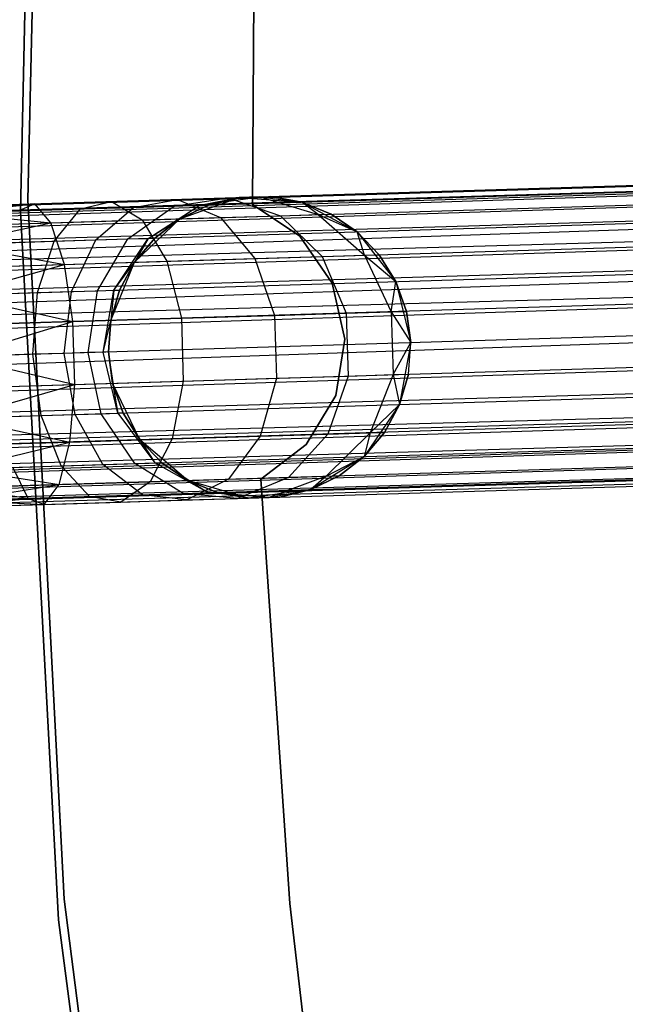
# Model space of a CAD drawing. Extents: x -189 to 189, y -189 to 189.
# Tile 118 of 256: x -62 to -58, y -6 to 0. Entities that reach past the tile are written whole.
import ezdxf

# ---------------------------------------------------------------- set-up
doc = ezdxf.new("R2010")
doc.units = 0
doc.header["$LTSCALE"] = 25.4
doc.layers.get('0').update_dxf_attribs({"linetype": 'CONTINUOUS'})

# ---------------------------------------------------------------- blocks, each defined once
blk = doc.blocks.new('CAMELEON-KENAI-C-12244_STL')
at = {"color": 0}
for p, q in [((-61.928, -0.9066, -167), (-61.8221, 3.7249, -167)), ((-61.8221, 3.7249, -168), (-61.928, -0.9066, -168)), ((-61.928, -0.9066, -167), (-61.8221, 3.7249, -167)), ((-61.8221, 3.7249, -168), (-61.928, -0.9066, -168)), ((-61.9768, -0.9849, -160.5), (-61.8733, 3.7063, -160.5)), ((-61.8733, 3.7063, -170), (-61.9768, -0.9849, -170)), ((-61.8733, 3.7063, -170), (-61.9768, -0.9849, -170)), ((-61.9768, -0.9849, -160.5), (-61.8733, 3.7063, -160.5)), ((-60.4437, -0.9371, -165), (-60.4215, 1.877, -165)), ((-60.4215, 1.877, -167), (-60.4437, -0.9371, -167)), ((-60.4215, 1.877, -167), (-60.4437, -0.9371, -167)), ((-60.4437, -0.9371, -165), (-60.4215, 1.877, -165)), ((-168.4172, -4.2159, -9.3955), (-43.235, -0.3591, -9.3955)), ((-168.4172, -4.2159, -9.3955), (-43.235, -0.3591, -9.3955)), ((-168.4159, -4.2594, -9.809), (-43.235, -0.3591, -9.6045)), ((-168.4159, -4.2594, -9.809), (-43.235, -0.3591, -9.3955)), ((-168.4159, -4.2594, -9.809), (-43.235, -0.3591, -9.6045)), ((-168.4159, -4.2594, -9.809), (-43.235, -0.3591, -9.3955)), ((-168.4172, -4.2159, -9.3955), (-43.2337, -0.4025, -9.191)), ((-168.4172, -4.2159, -9.3955), (-43.2337, -0.4025, -9.191)), ((-168.4159, -4.2594, -9.809), (-43.2337, -0.4025, -9.809)), ((-168.4159, -4.2594, -9.809), (-43.2337, -0.4025, -9.809)), ((-168.4133, -4.3444, -9), (-43.2337, -0.4025, -9.191)), ((-168.4133, -4.3444, -9), (-43.2337, -0.4025, -9.191)), ((-168.4095, -4.4672, -10.1691), (-43.2337, -0.4025, -9.809)), ((-168.4095, -4.4672, -10.1691), (-43.2337, -0.4025, -9.809)), ((-168.4133, -4.3444, -9), (-43.231, -0.4875, -9)), ((-168.4133, -4.3444, -9), (-43.231, -0.4875, -9)), ((-168.4095, -4.4672, -10.1691), (-43.231, -0.4875, -10)), ((-168.4095, -4.4672, -10.1691), (-43.231, -0.4875, -10)), ((-43.2272, -0.6104, -8.8309), (-168.4133, -4.3444, -9)), ((-43.2272, -0.6104, -8.8309), (-168.4133, -4.3444, -9)), ((-168.4095, -4.4672, -10.1691), (-43.2272, -0.6104, -10.1691)), ((-168.4095, -4.4672, -10.1691), (-43.2272, -0.6104, -10.1691)), ((-168.3991, -4.8034, -10.4135), (-43.2272, -0.6104, -10.1691)), ((-168.3991, -4.8034, -10.4135), (-43.2272, -0.6104, -10.1691)), ((-43.2225, -0.7656, -8.691), (-168.4133, -4.3444, -9)), ((-43.2225, -0.7656, -8.691), (-168.4133, -4.3444, -9)), ((-168.4047, -4.6225, -8.691), (-43.2225, -0.7656, -8.691)), ((-168.4047, -4.6225, -8.691), (-43.2225, -0.7656, -8.691)), ((-168.3991, -4.8034, -10.4135), (-43.2225, -0.7656, -10.309)), ((-168.3991, -4.8034, -10.4135), (-43.2225, -0.7656, -10.309)), ((-61.6875, -5.5331, -167), (-61.928, -0.9066, -167)), ((-61.928, -0.9066, -167), (-61.928, -0.9066, -168)), ((-61.928, -0.9066, -168), (-61.6875, -5.5331, -168)), ((-61.928, -0.9066, -167), (-61.928, -0.9066, -168)), ((-61.6875, -5.5331, -167), (-61.928, -0.9066, -167)), ((-61.928, -0.9066, -168), (-61.6875, -5.5331, -168)), ((-61.3741, -0.918, -159.6774), (-60.9385, -0.9045, -160.0119)), ((-61.3741, -0.918, -159.6774), (-60.9385, -0.9045, -160.0119)), ((-61.2294, -0.957, -160.3043), (-60.9385, -0.9045, -160.0119)), ((-61.2294, -0.957, -160.3043), (-60.9385, -0.9045, -160.0119)), ((-60.9608, -0.9487, -160.6545), (-60.6042, -0.8942, -160.4477)), ((-60.9608, -0.9487, -160.6545), (-60.6042, -0.8942, -160.4477)), ((-60.9385, -0.9045, -160.0119), (-60.6042, -0.8942, -160.4477)), ((-60.9385, -0.9045, -160.0119), (-60.6042, -0.8942, -160.4477)), ((-60.9385, -0.9045, -160.0119), (-60.655, -1.0244, -159.7322)), ((-60.9385, -0.9045, -160.0119), (-60.655, -1.0244, -159.7322)), ((-60.9226, -1.0326, -167), (-60.5313, -0.892, -167)), ((-60.9226, -1.0326, -167), (-60.5313, -0.892, -167)), ((-60.792, -0.9435, -161.0623), (-60.394, -0.8878, -160.9553)), ((-60.792, -0.9435, -161.0623), (-60.394, -0.8878, -160.9553)), ((-60.792, -0.9435, -161.0623), (-60.5313, -0.892, -161.5)), ((-60.792, -0.9435, -161.0623), (-60.5313, -0.892, -161.5)), ((-60.5313, -0.892, -161.5), (-60.7344, -0.9417, -161.5)), ((-60.7344, -0.9417, -161.5), (-60.5313, -0.892, -167)), ((-60.7344, -0.9417, -161.5), (-60.5313, -0.892, -167)), ((-60.5313, -0.892, -161.5), (-60.7344, -0.9417, -161.5)), ((-60.6042, -0.8942, -160.4477), (-60.394, -0.8878, -160.9553)), ((-60.6042, -0.8942, -160.4477), (-60.394, -0.8878, -160.9553)), ((-60.6042, -0.8942, -160.4477), (-60.2579, -1.0121, -160.25)), ((-60.6042, -0.8942, -160.4477), (-60.2579, -1.0121, -160.25)), ((-60.5313, -0.892, -167), (-60.3224, -0.8856, -161.5)), ((-60.5313, -0.892, -167), (-60.3224, -0.8856, -161.5)), ((-60.394, -0.8878, -160.9553), (-60.5313, -0.892, -161.5)), ((-60.394, -0.8878, -160.9553), (-60.5313, -0.892, -161.5)), ((-60.5313, -0.892, -167), (-60.1166, -0.9227, -167)), ((-60.5313, -0.892, -161.5), (-60.5313, -0.892, -167)), ((-60.5313, -0.892, -167), (-60.1166, -0.9227, -167)), ((-60.5313, -0.892, -161.5), (-60.5313, -0.892, -167)), ((-60.394, -0.8878, -160.9553), (-60.3224, -0.8856, -161.5)), ((-60.394, -0.8878, -160.9553), (-60.3224, -0.8856, -161.5)), ((-60.394, -0.8878, -160.9553), (-60.1166, -0.9227, -161.5)), ((-60.394, -0.8878, -160.9553), (-60.1166, -0.9227, -161.5)), ((-60.394, -0.8878, -160.9553), (-60.0083, -1.0044, -160.853)), ((-60.394, -0.8878, -160.9553), (-60.0083, -1.0044, -160.853)), ((-60.1166, -0.9227, -161.5), (-60.3224, -0.8856, -161.5)), ((-60.3224, -0.8856, -161.5), (-60.1166, -0.9227, -167)), ((-60.3224, -0.8856, -161.5), (-60.1166, -0.9227, -167)), ((-60.1166, -0.9227, -161.5), (-60.3224, -0.8856, -161.5)), ((-43.2169, -0.9466, -8.5864), (-168.4047, -4.6225, -8.691)), ((-43.2169, -0.9466, -8.5864), (-168.4047, -4.6225, -8.691)), ((-168.3991, -4.8034, -10.4135), (-43.2169, -0.9466, -10.4135)), ((-168.3991, -4.8034, -10.4135), (-43.2169, -0.9466, -10.4135)), ((-43.2169, -0.9466, -10.4135), (-168.3866, -5.21, -10.5)), ((-43.2169, -0.9466, -10.4135), (-168.3866, -5.21, -10.5)), ((-62.4259, -0.9504, -159.3955), (-61.8815, -0.9336, -159.4672)), ((-62.4259, -0.9504, -159.6045), (-61.8815, -0.9336, -159.4672)), ((-62.4259, -0.9504, -159.6045), (-61.8815, -0.9336, -159.4672)), ((-62.4259, -0.9504, -159.3955), (-61.8815, -0.9336, -159.4672)), ((-62.4245, -0.9938, -159.809), (-61.8815, -0.9336, -159.4672)), ((-62.4245, -0.9938, -159.809), (-61.8815, -0.9336, -159.4672)), ((-62.4245, -0.9938, -159.191), (-61.8815, -0.9336, -159.4672)), ((-62.4245, -0.9938, -159.191), (-61.8815, -0.9336, -159.4672)), ((-61.8815, -0.9336, -159.4672), (-61.9871, -0.9803, -159.8666)), ((-61.8815, -0.9336, -159.4672), (-61.9871, -0.9803, -159.8666)), ((-61.9871, -0.9803, -159.8666), (-61.5795, -0.9678, -160.0356)), ((-61.9871, -0.9803, -159.8666), (-61.5795, -0.9678, -160.0356)), ((-61.8815, -0.9336, -159.4672), (-61.3741, -0.918, -159.6774)), ((-61.8815, -0.9336, -159.4672), (-61.3741, -0.918, -159.6774)), ((-61.7752, -1.0589, -159.0852), (-61.8815, -0.9336, -159.4672)), ((-61.7752, -1.0589, -159.0852), (-61.8815, -0.9336, -159.4672)), ((-61.753, -1.1811, -160.3474), (-61.5795, -0.9678, -160.0356)), ((-61.753, -1.1811, -160.3474), (-61.5795, -0.9678, -160.0356)), ((-61.5795, -0.9678, -160.0356), (-61.3741, -0.918, -159.6774)), ((-61.5795, -0.9678, -160.0356), (-61.3741, -0.918, -159.6774)), ((-61.5795, -0.9678, -160.0356), (-61.2294, -0.957, -160.3043)), ((-61.5795, -0.9678, -160.0356), (-61.2294, -0.957, -160.3043)), ((-61.4775, -1.1726, -160.5589), (-61.2294, -0.957, -160.3043)), ((-61.4775, -1.1726, -160.5589), (-61.2294, -0.957, -160.3043)), ((-61.3741, -0.918, -159.6774), (-61.1725, -1.0403, -159.3349)), ((-61.3741, -0.918, -159.6774), (-61.1725, -1.0403, -159.3349)), ((-61.2661, -1.1661, -160.8346), (-60.9608, -0.9487, -160.6545)), ((-61.2661, -1.1661, -160.8346), (-60.9608, -0.9487, -160.6545)), ((-61.2294, -0.957, -160.3043), (-60.9608, -0.9487, -160.6545)), ((-61.2294, -0.957, -160.3043), (-60.9608, -0.9487, -160.6545)), ((-61.1332, -1.162, -161.1555), (-60.792, -0.9435, -161.0623)), ((-61.1332, -1.162, -161.1555), (-60.792, -0.9435, -161.0623)), ((-60.9608, -0.9487, -160.6545), (-60.792, -0.9435, -161.0623)), ((-60.9608, -0.9487, -160.6545), (-60.792, -0.9435, -161.0623)), ((-60.7344, -0.9417, -161.5), (-60.9226, -1.0326, -161.5)), ((-60.9226, -1.0326, -167), (-60.7344, -0.9417, -161.5)), ((-60.7344, -0.9417, -161.5), (-60.9226, -1.0326, -161.5)), ((-60.9226, -1.0326, -167), (-60.7344, -0.9417, -161.5)), ((-60.792, -0.9435, -161.0623), (-60.9226, -1.0326, -161.5)), ((-60.792, -0.9435, -161.0623), (-60.9226, -1.0326, -161.5)), ((-60.792, -0.9435, -161.0623), (-60.7344, -0.9417, -161.5)), ((-60.792, -0.9435, -161.0623), (-60.7344, -0.9417, -161.5)), ((-60.1291, -1.1473, -165), (-60.4437, -0.9371, -165)), ((-60.4437, -0.9371, -165), (-60.4437, -0.9371, -167)), ((-60.4437, -0.9371, -167), (-60.1291, -1.1473, -167)), ((-60.4437, -0.9371, -165), (-60.4437, -0.9371, -167)), ((-60.4437, -0.9371, -167), (-60.1291, -1.1473, -167)), ((-60.1291, -1.1473, -165), (-60.4437, -0.9371, -165)), ((-60.1166, -0.9227, -167), (-59.7503, -1.1194, -167)), ((-60.0083, -1.0044, -160.853), (-60.1166, -0.9227, -161.5)), ((-60.0083, -1.0044, -160.853), (-60.1166, -0.9227, -161.5)), ((-59.9231, -1.0018, -161.5), (-60.1166, -0.9227, -161.5)), ((-60.1166, -0.9227, -167), (-59.9231, -1.0018, -161.5)), ((-60.1166, -0.9227, -167), (-59.7503, -1.1194, -167)), ((-60.1166, -0.9227, -161.5), (-60.1166, -0.9227, -167)), ((-60.1166, -0.9227, -161.5), (-60.1166, -0.9227, -167)), ((-59.9231, -1.0018, -161.5), (-60.1166, -0.9227, -161.5)), ((-60.1166, -0.9227, -167), (-59.9231, -1.0018, -161.5)), ((-62.4245, -0.9938, -159.191), (-61.7752, -1.0589, -159.0852)), ((-62.4245, -0.9938, -159.191), (-61.7752, -1.0589, -159.0852)), ((-61.7253, -5.6705, -160.5), (-61.9768, -0.9849, -160.5)), ((-61.9768, -0.9849, -170), (-61.7253, -5.6705, -170)), ((-61.9768, -0.9849, -160.5), (-61.9768, -0.9849, -170)), ((-61.9768, -0.9849, -170), (-61.7253, -5.6705, -170)), ((-61.9768, -0.9849, -160.5), (-61.9768, -0.9849, -170)), ((-61.7253, -5.6705, -160.5), (-61.9768, -0.9849, -160.5)), ((-61.7752, -1.0589, -159.0852), (-61.1725, -1.0403, -159.3349)), ((-61.7752, -1.0589, -159.0852), (-61.1725, -1.0403, -159.3349)), ((-61.2229, -1.3202, -167), (-60.9226, -1.0326, -167)), ((-61.2229, -1.3202, -167), (-60.9226, -1.0326, -167)), ((-61.1725, -1.0403, -159.3349), (-60.655, -1.0244, -159.7322)), ((-61.1725, -1.0403, -159.3349), (-60.655, -1.0244, -159.7322)), ((-61.1725, -1.0403, -159.3349), (-61.0095, -1.3137, -159.0673)), ((-61.1725, -1.0403, -159.3349), (-61.0095, -1.3137, -159.0673)), ((-61.1332, -1.162, -161.1555), (-60.9226, -1.0326, -161.5)), ((-61.1332, -1.162, -161.1555), (-60.9226, -1.0326, -161.5)), ((-60.9226, -1.0326, -161.5), (-61.0879, -1.1606, -161.5)), ((-61.0879, -1.1606, -161.5), (-60.9226, -1.0326, -167)), ((-61.0879, -1.1606, -161.5), (-60.9226, -1.0326, -167)), ((-60.9226, -1.0326, -161.5), (-61.0879, -1.1606, -161.5)), ((-60.9226, -1.0326, -161.5), (-60.9226, -1.0326, -167)), ((-60.9226, -1.0326, -161.5), (-60.9226, -1.0326, -167)), ((-60.655, -1.0244, -159.7322), (-60.2579, -1.0121, -160.25)), ((-60.655, -1.0244, -159.7322), (-60.2579, -1.0121, -160.25)), ((-60.655, -1.0244, -159.7322), (-60.428, -1.2957, -159.5137)), ((-60.655, -1.0244, -159.7322), (-60.428, -1.2957, -159.5137)), ((-60.2579, -1.0121, -160.25), (-60.0083, -1.0044, -160.853)), ((-60.2579, -1.0121, -160.25), (-60.0083, -1.0044, -160.853)), ((-60.2579, -1.0121, -160.25), (-59.9818, -1.282, -160.0955)), ((-60.2579, -1.0121, -160.25), (-59.9818, -1.282, -160.0955)), ((-60.0083, -1.0044, -160.853), (-59.9231, -1.0018, -161.5)), ((-60.0083, -1.0044, -160.853), (-59.9231, -1.0018, -161.5)), ((-60.0083, -1.0044, -160.853), (-59.7503, -1.1194, -161.5)), ((-60.0083, -1.0044, -160.853), (-59.7503, -1.1194, -161.5)), ((-60.0083, -1.0044, -160.853), (-59.7013, -1.2734, -160.773)), ((-60.0083, -1.0044, -160.853), (-59.7013, -1.2734, -160.773)), ((-59.7503, -1.1194, -161.5), (-59.9231, -1.0018, -161.5)), ((-59.9231, -1.0018, -161.5), (-59.7503, -1.1194, -167)), ((-59.9231, -1.0018, -161.5), (-59.7503, -1.1194, -167)), ((-59.7503, -1.1194, -161.5), (-59.9231, -1.0018, -161.5)), ((-62.4219, -1.0788, -159), (-61.7752, -1.0589, -159.0852)), ((-62.4219, -1.0788, -159), (-61.7752, -1.0589, -159.0852)), ((-62.4181, -1.2016, -158.8309), (-61.7752, -1.0589, -159.0852)), ((-62.4181, -1.2016, -158.8309), (-61.7752, -1.0589, -159.0852)), ((-61.6867, -1.3345, -158.7867), (-61.7752, -1.0589, -159.0852)), ((-61.6867, -1.3345, -158.7867), (-61.7752, -1.0589, -159.0852)), ((-43.2108, -1.1453, -8.5219), (-168.4047, -4.6225, -8.691)), ((-43.2108, -1.1453, -8.5219), (-168.4047, -4.6225, -8.691)), ((-43.2108, -1.1453, -8.5219), (-168.393, -5.0022, -8.5219)), ((-43.2108, -1.1453, -8.5219), (-168.393, -5.0022, -8.5219)), ((-43.2108, -1.1453, -10.4781), (-168.3866, -5.21, -10.5)), ((-43.2108, -1.1453, -10.4781), (-168.3866, -5.21, -10.5)), ((-61.4775, -1.1726, -160.5589), (-61.2661, -1.1661, -160.8346)), ((-61.4775, -1.1726, -160.5589), (-61.2661, -1.1661, -160.8346)), ((-61.4673, -1.5089, -160.9568), (-61.2661, -1.1661, -160.8346)), ((-61.4673, -1.5089, -160.9568), (-61.2661, -1.1661, -160.8346)), ((-61.3588, -1.5056, -161.2188), (-61.1332, -1.162, -161.1555)), ((-61.3588, -1.5056, -161.2188), (-61.1332, -1.162, -161.1555)), ((-61.2661, -1.1661, -160.8346), (-61.1332, -1.162, -161.1555)), ((-61.2661, -1.1661, -160.8346), (-61.1332, -1.162, -161.1555)), ((-61.0879, -1.1606, -161.5), (-61.2229, -1.3202, -161.5)), ((-61.2229, -1.3202, -167), (-61.0879, -1.1606, -161.5)), ((-61.0879, -1.1606, -161.5), (-61.2229, -1.3202, -161.5)), ((-61.2229, -1.3202, -167), (-61.0879, -1.1606, -161.5)), ((-61.1332, -1.162, -161.1555), (-61.2229, -1.3202, -161.5)), ((-61.1332, -1.162, -161.1555), (-61.2229, -1.3202, -161.5)), ((-61.1332, -1.162, -161.1555), (-61.0879, -1.1606, -161.5)), ((-61.1332, -1.162, -161.1555), (-61.0879, -1.1606, -161.5)), ((-59.9151, -1.4592, -165), (-60.1291, -1.1473, -165)), ((-60.1291, -1.1473, -165), (-60.1291, -1.1473, -167)), ((-60.1291, -1.1473, -167), (-59.9151, -1.4592, -167)), ((-60.1291, -1.1473, -165), (-60.1291, -1.1473, -167)), ((-60.1291, -1.1473, -167), (-59.9151, -1.4592, -167)), ((-59.9151, -1.4592, -165), (-60.1291, -1.1473, -165)), ((-59.7503, -1.1194, -167), (-59.4956, -1.4481, -167)), ((-59.7013, -1.2734, -160.773), (-59.7503, -1.1194, -161.5)), ((-59.7013, -1.2734, -160.773), (-59.7503, -1.1194, -161.5)), ((-59.6057, -1.2704, -161.5), (-59.7503, -1.1194, -161.5)), ((-59.7503, -1.1194, -167), (-59.6057, -1.2704, -161.5)), ((-59.7503, -1.1194, -167), (-59.4956, -1.4481, -167)), ((-59.7503, -1.1194, -161.5), (-59.7503, -1.1194, -167)), ((-59.7503, -1.1194, -161.5), (-59.7503, -1.1194, -167)), ((-59.6057, -1.2704, -161.5), (-59.7503, -1.1194, -161.5)), ((-59.7503, -1.1194, -167), (-59.6057, -1.2704, -161.5)), ((-62.4181, -1.2016, -158.8309), (-61.6867, -1.3345, -158.7867)), ((-62.4181, -1.2016, -158.8309), (-61.6867, -1.3345, -158.7867)), ((-62.0739, -1.191, -160.2145), (-61.753, -1.1811, -160.3474)), ((-62.0739, -1.191, -160.2145), (-61.753, -1.1811, -160.3474)), ((-61.8648, -1.5211, -160.5591), (-61.753, -1.1811, -160.3474)), ((-61.8648, -1.5211, -160.5591), (-61.753, -1.1811, -160.3474)), ((-61.753, -1.1811, -160.3474), (-61.4775, -1.1726, -160.5589)), ((-61.753, -1.1811, -160.3474), (-61.4775, -1.1726, -160.5589)), ((-61.6399, -1.5142, -160.7318), (-61.4775, -1.1726, -160.5589)), ((-61.6399, -1.5142, -160.7318), (-61.4775, -1.1726, -160.5589)), ((-61.0095, -1.3137, -159.0673), (-60.428, -1.2957, -159.5137)), ((-61.0095, -1.3137, -159.0673), (-60.428, -1.2957, -159.5137)), ((-60.428, -1.2957, -159.5137), (-59.9818, -1.282, -160.0955)), ((-60.428, -1.2957, -159.5137), (-59.9818, -1.282, -160.0955)), ((-60.428, -1.2957, -159.5137), (-60.2968, -1.6718, -159.3941)), ((-60.428, -1.2957, -159.5137), (-60.2968, -1.6718, -159.3941)), ((-59.9818, -1.282, -160.0955), (-59.7013, -1.2734, -160.773)), ((-59.9818, -1.282, -160.0955), (-59.7013, -1.2734, -160.773)), ((-59.9818, -1.282, -160.0955), (-59.8237, -1.6572, -160.0109)), ((-59.9818, -1.282, -160.0955), (-59.8237, -1.6572, -160.0109)), ((-59.7013, -1.2734, -160.773), (-59.6057, -1.2704, -161.5)), ((-59.7013, -1.2734, -160.773), (-59.6057, -1.2704, -161.5)), ((-59.7013, -1.2734, -160.773), (-59.4956, -1.4481, -161.5)), ((-59.7013, -1.2734, -160.773), (-59.4956, -1.4481, -161.5)), ((-59.7013, -1.2734, -160.773), (-59.5264, -1.648, -160.7292)), ((-59.7013, -1.2734, -160.773), (-59.5264, -1.648, -160.7292)), ((-59.4956, -1.4481, -161.5), (-59.6057, -1.2704, -161.5)), ((-59.6057, -1.2704, -161.5), (-59.4956, -1.4481, -167)), ((-59.6057, -1.2704, -161.5), (-59.4956, -1.4481, -167)), ((-59.4956, -1.4481, -161.5), (-59.6057, -1.2704, -161.5)), ((-43.2044, -1.3532, -8.5), (-168.3866, -5.21, -8.5)), ((-43.2044, -1.3532, -8.5), (-168.3866, -5.21, -8.5)), ((-43.2044, -1.3532, -10.5), (-168.3866, -5.21, -10.5)), ((-43.2044, -1.3532, -10.5), (-168.3866, -5.21, -10.5)), ((-43.2044, -1.3532, -10.5), (-168.3741, -5.6165, -10.4135)), ((-43.2044, -1.3532, -10.5), (-168.3741, -5.6165, -10.4135)), ((-62.4134, -1.3569, -158.691), (-61.6867, -1.3345, -158.7867)), ((-62.4134, -1.3569, -158.691), (-61.6867, -1.3345, -158.7867)), ((-62.4078, -1.5379, -158.5865), (-61.6867, -1.3345, -158.7867)), ((-62.4078, -1.5379, -158.5865), (-61.6867, -1.3345, -158.7867)), ((-61.6867, -1.3345, -158.7867), (-61.0095, -1.3137, -159.0673)), ((-61.6867, -1.3345, -158.7867), (-61.0095, -1.3137, -159.0673)), ((-61.6312, -1.7129, -158.6233), (-61.6867, -1.3345, -158.7867)), ((-61.6312, -1.7129, -158.6233), (-61.6867, -1.3345, -158.7867)), ((-61.3803, -1.7051, -167), (-61.2229, -1.3202, -167)), ((-61.3803, -1.7051, -167), (-61.2229, -1.3202, -167)), ((-61.3588, -1.5056, -161.2188), (-61.2229, -1.3202, -161.5)), ((-61.3588, -1.5056, -161.2188), (-61.2229, -1.3202, -161.5)), ((-61.2229, -1.3202, -161.5), (-61.3218, -1.5044, -161.5)), ((-61.3218, -1.5044, -161.5), (-61.2229, -1.3202, -167)), ((-61.3218, -1.5044, -161.5), (-61.2229, -1.3202, -167)), ((-61.2229, -1.3202, -161.5), (-61.3218, -1.5044, -161.5)), ((-61.2229, -1.3202, -161.5), (-61.2229, -1.3202, -167)), ((-61.2229, -1.3202, -161.5), (-61.2229, -1.3202, -167)), ((-61.0095, -1.3137, -159.0673), (-60.9133, -1.6907, -158.9209)), ((-61.0095, -1.3137, -159.0673), (-60.9133, -1.6907, -158.9209)), ((-59.8322, -1.8283, -165), (-59.9151, -1.4592, -165)), ((-59.9151, -1.4592, -165), (-59.9151, -1.4592, -167)), ((-59.9151, -1.4592, -167), (-59.8322, -1.8283, -167)), ((-59.9151, -1.4592, -165), (-59.9151, -1.4592, -167)), ((-59.9151, -1.4592, -167), (-59.8322, -1.8283, -167)), ((-59.8322, -1.8283, -165), (-59.9151, -1.4592, -165)), ((-59.5264, -1.648, -160.7292), (-59.4956, -1.4481, -161.5)), ((-59.5264, -1.648, -160.7292), (-59.4956, -1.4481, -161.5)), ((-59.4956, -1.4481, -167), (-59.3967, -1.852, -167)), ((-59.4249, -1.6449, -161.5), (-59.4956, -1.4481, -161.5)), ((-59.4956, -1.4481, -167), (-59.3967, -1.852, -167)), ((-59.4956, -1.4481, -167), (-59.4249, -1.6449, -161.5)), ((-59.4956, -1.4481, -161.5), (-59.4956, -1.4481, -167)), ((-59.4956, -1.4481, -161.5), (-59.4956, -1.4481, -167)), ((-59.4249, -1.6449, -161.5), (-59.4956, -1.4481, -161.5)), ((-59.4956, -1.4481, -167), (-59.4249, -1.6449, -161.5)), ((-168.3802, -5.4178, -8.5219), (-43.198, -1.561, -8.5219)), ((-168.3802, -5.4178, -8.5219), (-43.198, -1.561, -8.5219)), ((-43.198, -1.561, -10.4781), (-168.3741, -5.6165, -10.4135)), ((-43.198, -1.561, -10.4781), (-168.3741, -5.6165, -10.4135)), ((-62.4078, -1.5379, -158.5865), (-61.6312, -1.7129, -158.6233)), ((-62.4078, -1.5379, -158.5865), (-61.6312, -1.7129, -158.6233)), ((-62.1267, -1.5292, -160.4506), (-61.8648, -1.5211, -160.5591)), ((-62.1267, -1.5292, -160.4506), (-61.8648, -1.5211, -160.5591)), ((-61.8955, -1.929, -160.634), (-61.8648, -1.5211, -160.5591)), ((-61.8955, -1.929, -160.634), (-61.8648, -1.5211, -160.5591)), ((-61.8648, -1.5211, -160.5591), (-61.6399, -1.5142, -160.7318)), ((-61.8648, -1.5211, -160.5591), (-61.6399, -1.5142, -160.7318)), ((-61.6885, -1.9226, -160.7929), (-61.6399, -1.5142, -160.7318)), ((-61.6885, -1.9226, -160.7929), (-61.6399, -1.5142, -160.7318)), ((-61.6399, -1.5142, -160.7318), (-61.4673, -1.5089, -160.9568)), ((-61.6399, -1.5142, -160.7318), (-61.4673, -1.5089, -160.9568)), ((-61.5296, -1.9177, -161), (-61.4673, -1.5089, -160.9568)), ((-61.5296, -1.9177, -161), (-61.4673, -1.5089, -160.9568)), ((-61.4673, -1.5089, -160.9568), (-61.3588, -1.5056, -161.2188)), ((-61.4673, -1.5089, -160.9568), (-61.3588, -1.5056, -161.2188)), ((-61.4298, -1.9147, -161.2412), (-61.3588, -1.5056, -161.2188)), ((-61.4298, -1.9147, -161.2412), (-61.3588, -1.5056, -161.2188)), ((-61.3218, -1.5044, -161.5), (-61.3803, -1.7051, -161.5)), ((-61.3803, -1.7051, -167), (-61.3218, -1.5044, -161.5)), ((-61.3218, -1.5044, -161.5), (-61.3803, -1.7051, -161.5)), ((-61.3803, -1.7051, -167), (-61.3218, -1.5044, -161.5)), ((-61.3588, -1.5056, -161.2188), (-61.3803, -1.7051, -161.5)), ((-61.3588, -1.5056, -161.2188), (-61.3803, -1.7051, -161.5)), ((-61.3588, -1.5056, -161.2188), (-61.3218, -1.5044, -161.5)), ((-61.3588, -1.5056, -161.2188), (-61.3218, -1.5044, -161.5)), ((-61.6312, -1.7129, -158.6233), (-60.9133, -1.6907, -158.9209)), ((-61.6312, -1.7129, -158.6233), (-60.9133, -1.6907, -158.9209)), ((-60.9133, -1.6907, -158.9209), (-60.2968, -1.6718, -159.3941)), ((-60.9133, -1.6907, -158.9209), (-60.2968, -1.6718, -159.3941)), ((-60.9133, -1.6907, -158.9209), (-60.9005, -2.1064, -158.9209)), ((-60.9133, -1.6907, -158.9209), (-60.9005, -2.1064, -158.9209)), ((-60.2968, -1.6718, -159.3941), (-59.8237, -1.6572, -160.0109)), ((-60.2968, -1.6718, -159.3941), (-59.8237, -1.6572, -160.0109)), ((-60.2968, -1.6718, -159.3941), (-60.284, -2.0874, -159.3941)), ((-60.2968, -1.6718, -159.3941), (-60.284, -2.0874, -159.3941)), ((-59.8237, -1.6572, -160.0109), (-59.5264, -1.648, -160.7292)), ((-59.8237, -1.6572, -160.0109), (-59.5264, -1.648, -160.7292)), ((-59.8237, -1.6572, -160.0109), (-59.8109, -2.0728, -160.0109)), ((-59.8237, -1.6572, -160.0109), (-59.8109, -2.0728, -160.0109)), ((-59.5264, -1.648, -160.7292), (-59.4249, -1.6449, -161.5)), ((-59.5264, -1.648, -160.7292), (-59.4249, -1.6449, -161.5)), ((-59.5264, -1.648, -160.7292), (-59.3967, -1.852, -161.5)), ((-59.5264, -1.648, -160.7292), (-59.3967, -1.852, -161.5)), ((-59.5264, -1.648, -160.7292), (-59.5135, -2.0636, -160.7292)), ((-59.5264, -1.648, -160.7292), (-59.5135, -2.0636, -160.7292)), ((-59.3967, -1.852, -161.5), (-59.4249, -1.6449, -161.5)), ((-59.4249, -1.6449, -161.5), (-59.3967, -1.852, -167)), ((-59.3967, -1.852, -161.5), (-59.4249, -1.6449, -161.5)), ((-59.4249, -1.6449, -161.5), (-59.3967, -1.852, -167)), ((-62.4017, -1.7366, -158.5219), (-61.6312, -1.7129, -158.6233)), ((-62.4017, -1.7366, -158.5219), (-61.6312, -1.7129, -158.6233)), ((-62.3953, -1.9444, -158.5), (-61.6312, -1.7129, -158.6233)), ((-62.3953, -1.9444, -158.5), (-61.6312, -1.7129, -158.6233)), ((-61.6184, -2.1285, -158.6233), (-61.6312, -1.7129, -158.6233)), ((-61.6184, -2.1285, -158.6233), (-61.6312, -1.7129, -158.6233)), ((-61.4298, -1.9147, -161.2412), (-61.3803, -1.7051, -161.5)), ((-61.4298, -1.9147, -161.2412), (-61.3803, -1.7051, -161.5)), ((-61.3957, -1.9136, -167), (-61.3803, -1.7051, -167)), ((-61.3803, -1.7051, -161.5), (-61.3957, -1.9136, -161.5)), ((-61.3803, -1.7051, -161.5), (-61.3957, -1.9136, -161.5)), ((-61.3957, -1.9136, -167), (-61.3803, -1.7051, -167)), ((-61.3803, -1.7051, -161.5), (-61.3803, -1.7051, -167)), ((-61.3803, -1.7051, -161.5), (-61.3803, -1.7051, -167)), ((-43.1918, -1.7597, -8.5864), (-168.3802, -5.4178, -8.5219)), ((-43.1918, -1.7597, -8.5864), (-168.3802, -5.4178, -8.5219)), ((-168.3741, -5.6165, -10.4135), (-43.1918, -1.7597, -10.4135)), ((-168.3741, -5.6165, -10.4135), (-43.1918, -1.7597, -10.4135)), ((-59.8925, -2.2018, -165), (-59.8322, -1.8283, -165)), ((-59.8322, -1.8283, -167), (-59.8925, -2.2018, -167)), ((-59.8322, -1.8283, -167), (-59.8925, -2.2018, -167)), ((-59.8925, -2.2018, -165), (-59.8322, -1.8283, -165)), ((-59.8322, -1.8283, -165), (-59.8322, -1.8283, -167)), ((-59.8322, -1.8283, -165), (-59.8322, -1.8283, -167)), ((-59.5135, -2.0636, -160.7292), (-59.3967, -1.852, -161.5)), ((-59.5135, -2.0636, -160.7292), (-59.3967, -1.852, -161.5)), ((-59.3967, -1.852, -167), (-59.4706, -2.2612, -167)), ((-59.3967, -1.852, -167), (-59.4706, -2.2612, -167)), ((-59.4121, -2.0605, -161.5), (-59.3967, -1.852, -161.5)), ((-59.4121, -2.0605, -161.5), (-59.3967, -1.852, -161.5)), ((-59.4121, -2.0605, -161.5), (-59.3967, -1.852, -167)), ((-59.4121, -2.0605, -161.5), (-59.3967, -1.852, -167)), ((-59.3967, -1.852, -161.5), (-59.3967, -1.852, -167)), ((-59.3967, -1.852, -161.5), (-59.3967, -1.852, -167)), ((-43.1863, -1.9407, -8.691), (-168.3802, -5.4178, -8.5219)), ((-43.1863, -1.9407, -8.691), (-168.3802, -5.4178, -8.5219)), ((-168.3741, -5.6165, -10.4135), (-43.1863, -1.9407, -10.309)), ((-168.3741, -5.6165, -10.4135), (-43.1863, -1.9407, -10.309)), ((-43.1863, -1.9407, -8.691), (-168.3685, -5.7975, -8.691)), ((-43.1863, -1.9407, -8.691), (-168.3685, -5.7975, -8.691)), ((-168.3637, -5.9528, -10.1691), (-43.1863, -1.9407, -10.309)), ((-168.3637, -5.9528, -10.1691), (-43.1863, -1.9407, -10.309)), ((-62.3953, -1.9444, -158.5), (-61.6184, -2.1285, -158.6233)), ((-62.3953, -1.9444, -158.5), (-61.6184, -2.1285, -158.6233)), ((-61.8955, -1.929, -160.634), (-62.1366, -1.9364, -160.5341)), ((-61.8955, -1.929, -160.634), (-62.1366, -1.9364, -160.5341)), ((-61.6885, -1.9226, -160.7929), (-61.8955, -1.929, -160.634)), ((-61.6885, -1.9226, -160.7929), (-61.8955, -1.929, -160.634)), ((-61.8398, -2.3342, -160.5591), (-61.8955, -1.929, -160.634)), ((-61.8398, -2.3342, -160.5591), (-61.8955, -1.929, -160.634)), ((-61.5296, -1.9177, -161), (-61.6885, -1.9226, -160.7929)), ((-61.5296, -1.9177, -161), (-61.6885, -1.9226, -160.7929)), ((-61.6149, -2.3273, -160.7318), (-61.6885, -1.9226, -160.7929)), ((-61.6149, -2.3273, -160.7318), (-61.6885, -1.9226, -160.7929)), ((-61.4298, -1.9147, -161.2412), (-61.5296, -1.9177, -161)), ((-61.4298, -1.9147, -161.2412), (-61.5296, -1.9177, -161)), ((-61.4423, -2.322, -160.9568), (-61.5296, -1.9177, -161)), ((-61.4423, -2.322, -160.9568), (-61.5296, -1.9177, -161)), ((-61.3957, -1.9136, -161.5), (-61.4298, -1.9147, -161.2412)), ((-61.3957, -1.9136, -161.5), (-61.4298, -1.9147, -161.2412)), ((-61.3338, -2.3186, -161.2188), (-61.4298, -1.9147, -161.2412)), ((-61.3338, -2.3186, -161.2188), (-61.4298, -1.9147, -161.2412)), ((-61.3675, -2.1208, -167), (-61.3957, -1.9136, -167)), ((-61.3957, -1.9136, -161.5), (-61.3675, -2.1208, -161.5)), ((-61.3338, -2.3186, -161.2188), (-61.3957, -1.9136, -161.5)), ((-61.3338, -2.3186, -161.2188), (-61.3957, -1.9136, -161.5)), ((-61.3957, -1.9136, -161.5), (-61.3675, -2.1208, -161.5)), ((-61.3957, -1.9136, -161.5), (-61.3957, -1.9136, -167)), ((-61.3675, -2.1208, -167), (-61.3957, -1.9136, -167)), ((-61.3957, -1.9136, -161.5), (-61.3957, -1.9136, -167)), ((-60.284, -2.0874, -159.3941), (-59.8109, -2.0728, -160.0109)), ((-60.284, -2.0874, -159.3941), (-59.8109, -2.0728, -160.0109)), ((-59.8109, -2.0728, -160.0109), (-59.9456, -2.457, -160.0955)), ((-59.8109, -2.0728, -160.0109), (-59.9456, -2.457, -160.0955)), ((-59.8109, -2.0728, -160.0109), (-59.5135, -2.0636, -160.7292)), ((-59.8109, -2.0728, -160.0109), (-59.5135, -2.0636, -160.7292)), ((-59.5135, -2.0636, -160.7292), (-59.6651, -2.4484, -160.773)), ((-59.5135, -2.0636, -160.7292), (-59.6651, -2.4484, -160.773)), ((-59.5135, -2.0636, -160.7292), (-59.4121, -2.0605, -161.5)), ((-59.5135, -2.0636, -160.7292), (-59.4121, -2.0605, -161.5)), ((-59.5135, -2.0636, -160.7292), (-59.4706, -2.2612, -161.5)), ((-59.5135, -2.0636, -160.7292), (-59.4706, -2.2612, -161.5)), ((-59.4706, -2.2612, -161.5), (-59.4121, -2.0605, -161.5)), ((-59.4121, -2.0605, -161.5), (-59.4706, -2.2612, -167)), ((-59.4121, -2.0605, -161.5), (-59.4706, -2.2612, -167)), ((-59.4706, -2.2612, -161.5), (-59.4121, -2.0605, -161.5)), ((-43.1815, -2.0959, -8.8309), (-168.3685, -5.7975, -8.691)), ((-43.1815, -2.0959, -8.8309), (-168.3685, -5.7975, -8.691)), ((-168.3637, -5.9528, -10.1691), (-43.1815, -2.0959, -10.1691)), ((-168.3637, -5.9528, -10.1691), (-43.1815, -2.0959, -10.1691)), ((-43.1815, -2.0959, -8.8309), (-168.3599, -6.0756, -9)), ((-43.1815, -2.0959, -8.8309), (-168.3599, -6.0756, -9)), ((-168.3573, -6.1606, -9.809), (-43.1815, -2.0959, -10.1691)), ((-168.3573, -6.1606, -9.809), (-43.1815, -2.0959, -10.1691)), ((-62.3889, -2.1522, -158.5219), (-61.6184, -2.1285, -158.6233)), ((-62.3889, -2.1522, -158.5219), (-61.6184, -2.1285, -158.6233)), ((-62.3827, -2.351, -158.5865), (-61.6184, -2.1285, -158.6233)), ((-62.3827, -2.351, -158.5865), (-61.6184, -2.1285, -158.6233)), ((-61.6505, -2.5095, -158.7867), (-61.6184, -2.1285, -158.6233)), ((-61.6505, -2.5095, -158.7867), (-61.6184, -2.1285, -158.6233)), ((-61.6184, -2.1285, -158.6233), (-60.9005, -2.1064, -158.9209)), ((-61.6184, -2.1285, -158.6233), (-60.9005, -2.1064, -158.9209)), ((-61.1867, -2.4952, -167), (-61.3675, -2.1208, -167)), ((-61.3675, -2.1208, -161.5), (-61.3338, -2.3186, -161.2188)), ((-61.3675, -2.1208, -161.5), (-61.3338, -2.3186, -161.2188)), ((-61.3675, -2.1208, -161.5), (-61.2968, -2.3175, -161.5)), ((-61.2968, -2.3175, -161.5), (-61.3675, -2.1208, -167)), ((-61.1867, -2.4952, -167), (-61.3675, -2.1208, -167)), ((-61.2968, -2.3175, -161.5), (-61.3675, -2.1208, -167)), ((-61.3675, -2.1208, -161.5), (-61.2968, -2.3175, -161.5)), ((-61.3675, -2.1208, -161.5), (-61.3675, -2.1208, -167)), ((-61.3675, -2.1208, -161.5), (-61.3675, -2.1208, -167)), ((-60.9005, -2.1064, -158.9209), (-60.9733, -2.4887, -159.0673)), ((-60.9005, -2.1064, -158.9209), (-60.9733, -2.4887, -159.0673)), ((-60.9005, -2.1064, -158.9209), (-60.284, -2.0874, -159.3941)), ((-60.9005, -2.1064, -158.9209), (-60.284, -2.0874, -159.3941)), ((-60.284, -2.0874, -159.3941), (-60.3918, -2.4708, -159.5137)), ((-60.284, -2.0874, -159.3941), (-60.3918, -2.4708, -159.5137)), ((-60.0871, -2.5262, -165), (-59.8925, -2.2018, -165)), ((-59.8925, -2.2018, -167), (-60.0871, -2.5262, -167)), ((-59.8925, -2.2018, -167), (-60.0871, -2.5262, -167)), ((-60.0871, -2.5262, -165), (-59.8925, -2.2018, -165)), ((-59.8925, -2.2018, -165), (-59.8925, -2.2018, -167)), ((-59.8925, -2.2018, -165), (-59.8925, -2.2018, -167)), ((-43.1777, -2.2188, -9), (-168.3599, -6.0756, -9)), ((-43.1777, -2.2188, -9), (-168.3599, -6.0756, -9)), ((-168.3573, -6.1606, -9.809), (-43.1777, -2.2188, -10)), ((-168.3573, -6.1606, -9.809), (-43.1777, -2.2188, -10)), ((-59.4706, -2.2612, -167), (-59.7045, -2.605, -167)), ((-59.4706, -2.2612, -167), (-59.7045, -2.605, -167)), ((-59.6651, -2.4484, -160.773), (-59.4706, -2.2612, -161.5)), ((-59.6651, -2.4484, -160.773), (-59.4706, -2.2612, -161.5)), ((-59.5695, -2.4454, -161.5), (-59.4706, -2.2612, -161.5)), ((-59.4706, -2.2612, -167), (-59.5695, -2.4454, -161.5)), ((-59.5695, -2.4454, -161.5), (-59.4706, -2.2612, -161.5)), ((-59.4706, -2.2612, -167), (-59.5695, -2.4454, -161.5)), ((-59.4706, -2.2612, -161.5), (-59.4706, -2.2612, -167)), ((-59.4706, -2.2612, -161.5), (-59.4706, -2.2612, -167)), ((-168.3599, -6.0756, -9), (-43.1751, -2.3038, -9.191)), ((-168.3599, -6.0756, -9), (-43.1751, -2.3038, -9.191)), ((-168.3573, -6.1606, -9.809), (-43.1751, -2.3038, -9.809)), ((-168.3573, -6.1606, -9.809), (-43.1751, -2.3038, -9.809)), ((-168.356, -6.204, -9.3955), (-43.1751, -2.3038, -9.809)), ((-168.356, -6.204, -9.3955), (-43.1751, -2.3038, -9.809)), ((-62.1017, -2.3423, -160.4506), (-61.8398, -2.3342, -160.5591)), ((-62.1017, -2.3423, -160.4506), (-61.8398, -2.3342, -160.5591)), ((-61.8398, -2.3342, -160.5591), (-61.6149, -2.3273, -160.7318)), ((-61.8398, -2.3342, -160.5591), (-61.6149, -2.3273, -160.7318)), ((-61.7073, -2.6667, -160.3474), (-61.8398, -2.3342, -160.5591)), ((-61.7073, -2.6667, -160.3474), (-61.8398, -2.3342, -160.5591)), ((-61.6149, -2.3273, -160.7318), (-61.4423, -2.322, -160.9568)), ((-61.6149, -2.3273, -160.7318), (-61.4423, -2.322, -160.9568)), ((-61.4318, -2.6582, -160.5589), (-61.6149, -2.3273, -160.7318)), ((-61.4318, -2.6582, -160.5589), (-61.6149, -2.3273, -160.7318)), ((-61.4423, -2.322, -160.9568), (-61.3338, -2.3186, -161.2188)), ((-61.4423, -2.322, -160.9568), (-61.3338, -2.3186, -161.2188)), ((-61.2204, -2.6517, -160.8346), (-61.4423, -2.322, -160.9568)), ((-61.2204, -2.6517, -160.8346), (-61.4423, -2.322, -160.9568)), ((-61.2968, -2.3175, -161.5), (-61.3338, -2.3186, -161.2188)), ((-61.2968, -2.3175, -161.5), (-61.3338, -2.3186, -161.2188)), ((-61.3338, -2.3186, -161.2188), (-61.0875, -2.6476, -161.1555)), ((-61.3338, -2.3186, -161.2188), (-61.0875, -2.6476, -161.1555)), ((-61.2968, -2.3175, -161.5), (-61.0875, -2.6476, -161.1555)), ((-61.2968, -2.3175, -161.5), (-61.0875, -2.6476, -161.1555)), ((-61.2968, -2.3175, -161.5), (-61.1867, -2.4952, -161.5)), ((-61.1867, -2.4952, -167), (-61.2968, -2.3175, -161.5)), ((-61.2968, -2.3175, -161.5), (-61.1867, -2.4952, -161.5)), ((-61.1867, -2.4952, -167), (-61.2968, -2.3175, -161.5)), ((-168.3599, -6.0756, -9), (-43.1737, -2.3472, -9.3955)), ((-168.3599, -6.0756, -9), (-43.1737, -2.3472, -9.3955)), ((-168.356, -6.204, -9.3955), (-43.1737, -2.3472, -9.3955)), ((-168.356, -6.204, -9.3955), (-43.1737, -2.3472, -9.6045)), ((-168.356, -6.204, -9.3955), (-43.1737, -2.3472, -9.3955)), ((-168.356, -6.204, -9.3955), (-43.1737, -2.3472, -9.6045)), ((-62.3827, -2.351, -158.5865), (-61.6505, -2.5095, -158.7867)), ((-62.3827, -2.351, -158.5865), (-61.6505, -2.5095, -158.7867)), ((-60.9733, -2.4887, -159.0673), (-60.3918, -2.4708, -159.5137)), ((-60.9733, -2.4887, -159.0673), (-60.3918, -2.4708, -159.5137)), ((-60.3918, -2.4708, -159.5137), (-60.6017, -2.7556, -159.7322)), ((-60.3918, -2.4708, -159.5137), (-60.6017, -2.7556, -159.7322)), ((-60.3918, -2.4708, -159.5137), (-59.9456, -2.457, -160.0955)), ((-60.3918, -2.4708, -159.5137), (-59.9456, -2.457, -160.0955)), ((-59.9456, -2.457, -160.0955), (-60.2046, -2.7434, -160.25)), ((-59.9456, -2.457, -160.0955), (-60.2046, -2.7434, -160.25)), ((-59.6651, -2.4484, -160.773), (-59.9549, -2.7357, -160.853)), ((-59.6651, -2.4484, -160.773), (-59.9549, -2.7357, -160.853)), ((-59.9456, -2.457, -160.0955), (-59.6651, -2.4484, -160.773)), ((-59.9456, -2.457, -160.0955), (-59.6651, -2.4484, -160.773)), ((-59.7045, -2.605, -161.5), (-59.5695, -2.4454, -161.5)), ((-59.5695, -2.4454, -161.5), (-59.7045, -2.605, -167)), ((-59.5695, -2.4454, -161.5), (-59.7045, -2.605, -167)), ((-59.7045, -2.605, -161.5), (-59.5695, -2.4454, -161.5)), ((-59.6651, -2.4484, -160.773), (-59.7045, -2.605, -161.5)), ((-59.6651, -2.4484, -160.773), (-59.7045, -2.605, -161.5)), ((-59.6651, -2.4484, -160.773), (-59.5695, -2.4454, -161.5)), ((-59.6651, -2.4484, -160.773), (-59.5695, -2.4454, -161.5)), ((-62.3772, -2.5319, -158.691), (-61.6505, -2.5095, -158.7867)), ((-62.3772, -2.5319, -158.691), (-61.6505, -2.5095, -158.7867)), ((-62.3724, -2.6872, -158.8309), (-61.6505, -2.5095, -158.7867)), ((-62.3724, -2.6872, -158.8309), (-61.6505, -2.5095, -158.7867)), ((-61.7218, -2.7901, -159.0852), (-61.6505, -2.5095, -158.7867)), ((-61.7218, -2.7901, -159.0852), (-61.6505, -2.5095, -158.7867)), ((-61.6505, -2.5095, -158.7867), (-60.9733, -2.4887, -159.0673)), ((-61.6505, -2.5095, -158.7867), (-60.9733, -2.4887, -159.0673)), ((-60.8693, -2.7638, -167), (-61.1867, -2.4952, -167)), ((-61.1867, -2.4952, -161.5), (-61.0875, -2.6476, -161.1555)), ((-61.1867, -2.4952, -161.5), (-61.0875, -2.6476, -161.1555)), ((-61.1867, -2.4952, -161.5), (-61.0421, -2.6462, -161.5)), ((-61.0421, -2.6462, -161.5), (-61.1867, -2.4952, -167)), ((-60.8693, -2.7638, -167), (-61.1867, -2.4952, -167)), ((-61.0421, -2.6462, -161.5), (-61.1867, -2.4952, -167)), ((-61.1867, -2.4952, -161.5), (-61.0421, -2.6462, -161.5)), ((-61.1867, -2.4952, -161.5), (-61.1867, -2.4952, -167)), ((-61.1867, -2.4952, -161.5), (-61.1867, -2.4952, -167)), ((-60.9733, -2.4887, -159.0673), (-61.1192, -2.7715, -159.3349)), ((-60.9733, -2.4887, -159.0673), (-61.1192, -2.7715, -159.3349)), ((-60.3883, -2.7551, -165), (-60.0871, -2.5262, -165)), ((-60.0871, -2.5262, -167), (-60.3883, -2.7551, -167)), ((-60.0871, -2.5262, -167), (-60.3883, -2.7551, -167)), ((-60.3883, -2.7551, -165), (-60.0871, -2.5262, -165)), ((-60.0871, -2.5262, -165), (-60.0871, -2.5262, -167)), ((-60.0871, -2.5262, -165), (-60.0871, -2.5262, -167)), ((-62.0281, -2.6766, -160.2145), (-61.7073, -2.6667, -160.3474)), ((-62.0281, -2.6766, -160.2145), (-61.7073, -2.6667, -160.3474)), ((-61.7073, -2.6667, -160.3474), (-61.4318, -2.6582, -160.5589)), ((-61.7073, -2.6667, -160.3474), (-61.4318, -2.6582, -160.5589)), ((-61.5209, -2.869, -160.0356), (-61.7073, -2.6667, -160.3474)), ((-61.5209, -2.869, -160.0356), (-61.7073, -2.6667, -160.3474)), ((-61.4318, -2.6582, -160.5589), (-61.2204, -2.6517, -160.8346)), ((-61.4318, -2.6582, -160.5589), (-61.2204, -2.6517, -160.8346)), ((-61.1708, -2.8582, -160.3043), (-61.4318, -2.6582, -160.5589)), ((-61.1708, -2.8582, -160.3043), (-61.4318, -2.6582, -160.5589)), ((-61.2204, -2.6517, -160.8346), (-61.0875, -2.6476, -161.1555)), ((-61.2204, -2.6517, -160.8346), (-61.0875, -2.6476, -161.1555)), ((-60.9022, -2.8499, -160.6545), (-61.2204, -2.6517, -160.8346)), ((-60.9022, -2.8499, -160.6545), (-61.2204, -2.6517, -160.8346)), ((-61.0875, -2.6476, -161.1555), (-61.0421, -2.6462, -161.5)), ((-61.0875, -2.6476, -161.1555), (-61.0421, -2.6462, -161.5)), ((-60.7334, -2.8447, -161.0623), (-61.0875, -2.6476, -161.1555)), ((-60.7334, -2.8447, -161.0623), (-61.0875, -2.6476, -161.1555)), ((-61.0421, -2.6462, -161.5), (-60.7334, -2.8447, -161.0623)), ((-61.0421, -2.6462, -161.5), (-60.8693, -2.7638, -161.5)), ((-61.0421, -2.6462, -161.5), (-60.7334, -2.8447, -161.0623)), ((-60.8693, -2.7638, -167), (-61.0421, -2.6462, -161.5)), ((-61.0421, -2.6462, -161.5), (-60.8693, -2.7638, -161.5)), ((-60.8693, -2.7638, -167), (-61.0421, -2.6462, -161.5)), ((-59.7045, -2.605, -167), (-60.058, -2.8239, -167)), ((-59.7045, -2.605, -167), (-60.058, -2.8239, -167)), ((-59.9549, -2.7357, -160.853), (-59.7045, -2.605, -161.5)), ((-59.9549, -2.7357, -160.853), (-59.7045, -2.605, -161.5)), ((-59.8698, -2.733, -161.5), (-59.7045, -2.605, -161.5)), ((-59.7045, -2.605, -167), (-59.8698, -2.733, -161.5)), ((-59.8698, -2.733, -161.5), (-59.7045, -2.605, -161.5)), ((-59.7045, -2.605, -167), (-59.8698, -2.733, -161.5)), ((-59.7045, -2.605, -161.5), (-59.7045, -2.605, -167)), ((-59.7045, -2.605, -161.5), (-59.7045, -2.605, -167)), ((-62.3724, -2.6872, -158.8309), (-61.7218, -2.7901, -159.0852)), ((-62.3724, -2.6872, -158.8309), (-61.7218, -2.7901, -159.0852)), ((-62.0281, -2.6766, -160.2145), (-61.9285, -2.8815, -159.8666)), ((-62.0281, -2.6766, -160.2145), (-61.9285, -2.8815, -159.8666)), ((-60.058, -2.8239, -161.5), (-59.8698, -2.733, -161.5)), ((-59.8698, -2.733, -161.5), (-60.058, -2.8239, -167)), ((-59.8698, -2.733, -161.5), (-60.058, -2.8239, -167)), ((-60.058, -2.8239, -161.5), (-59.8698, -2.733, -161.5)), ((-59.9549, -2.7357, -160.853), (-59.8698, -2.733, -161.5)), ((-59.9549, -2.7357, -160.853), (-59.8698, -2.733, -161.5)), ((-62.3686, -2.81, -159), (-61.7218, -2.7901, -159.0852)), ((-62.3686, -2.81, -159), (-61.7218, -2.7901, -159.0852)), ((-62.366, -2.895, -159.191), (-61.7218, -2.7901, -159.0852)), ((-62.366, -2.895, -159.191), (-61.7218, -2.7901, -159.0852)), ((-61.8202, -2.9217, -159.4672), (-61.7218, -2.7901, -159.0852)), ((-61.8202, -2.9217, -159.4672), (-61.7218, -2.7901, -159.0852)), ((-61.7218, -2.7901, -159.0852), (-61.1192, -2.7715, -159.3349)), ((-61.7218, -2.7901, -159.0852), (-61.1192, -2.7715, -159.3349)), ((-61.1192, -2.7715, -159.3349), (-61.3129, -2.9061, -159.6774)), ((-61.1192, -2.7715, -159.3349), (-61.3129, -2.9061, -159.6774)), ((-61.1192, -2.7715, -159.3349), (-60.6017, -2.7556, -159.7322)), ((-61.1192, -2.7715, -159.3349), (-60.6017, -2.7556, -159.7322)), ((-60.6017, -2.7556, -159.7322), (-60.8772, -2.8926, -160.0119)), ((-60.6017, -2.7556, -159.7322), (-60.8772, -2.8926, -160.0119)), ((-60.4701, -2.8801, -167), (-60.8693, -2.7638, -167)), ((-60.8693, -2.7638, -161.5), (-60.7334, -2.8447, -161.0623)), ((-60.8693, -2.7638, -161.5), (-60.7334, -2.8447, -161.0623)), ((-60.8693, -2.7638, -161.5), (-60.6758, -2.8429, -161.5)), ((-60.6758, -2.8429, -161.5), (-60.8693, -2.7638, -167)), ((-60.4701, -2.8801, -167), (-60.8693, -2.7638, -167)), ((-60.6758, -2.8429, -161.5), (-60.8693, -2.7638, -167)), ((-60.8693, -2.7638, -161.5), (-60.6758, -2.8429, -161.5)), ((-60.8693, -2.7638, -161.5), (-60.8693, -2.7638, -167)), ((-60.8693, -2.7638, -161.5), (-60.8693, -2.7638, -167)), ((-60.6017, -2.7556, -159.7322), (-60.2046, -2.7434, -160.25)), ((-60.6017, -2.7556, -159.7322), (-60.2046, -2.7434, -160.25)), ((-60.2046, -2.7434, -160.25), (-60.5429, -2.8823, -160.4477)), ((-60.2046, -2.7434, -160.25), (-60.5429, -2.8823, -160.4477)), ((-60.195, -5.5623, -165), (-60.3883, -2.7551, -165)), ((-60.3883, -2.7551, -165), (-60.3883, -2.7551, -167)), ((-60.3883, -2.7551, -167), (-60.195, -5.5623, -167)), ((-60.3883, -2.7551, -165), (-60.3883, -2.7551, -167)), ((-60.3883, -2.7551, -167), (-60.195, -5.5623, -167)), ((-60.195, -5.5623, -165), (-60.3883, -2.7551, -165)), ((-59.9549, -2.7357, -160.853), (-60.3328, -2.8759, -160.9553)), ((-59.9549, -2.7357, -160.853), (-60.3328, -2.8759, -160.9553)), ((-60.2046, -2.7434, -160.25), (-59.9549, -2.7357, -160.853)), ((-60.2046, -2.7434, -160.25), (-59.9549, -2.7357, -160.853)), ((-59.9549, -2.7357, -160.853), (-60.058, -2.8239, -161.5)), ((-59.9549, -2.7357, -160.853), (-60.058, -2.8239, -161.5)), ((-62.3686, -2.81, -160), (-61.9285, -2.8815, -159.8666)), ((-62.3686, -2.81, -160), (-61.9285, -2.8815, -159.8666)), ((-61.5209, -2.869, -160.0356), (-61.1708, -2.8582, -160.3043)), ((-61.5209, -2.869, -160.0356), (-61.1708, -2.8582, -160.3043)), ((-61.1708, -2.8582, -160.3043), (-60.9022, -2.8499, -160.6545)), ((-61.1708, -2.8582, -160.3043), (-60.9022, -2.8499, -160.6545)), ((-60.8772, -2.8926, -160.0119), (-61.1708, -2.8582, -160.3043)), ((-60.8772, -2.8926, -160.0119), (-61.1708, -2.8582, -160.3043)), ((-60.9022, -2.8499, -160.6545), (-60.7334, -2.8447, -161.0623)), ((-60.9022, -2.8499, -160.6545), (-60.7334, -2.8447, -161.0623)), ((-60.5429, -2.8823, -160.4477), (-60.9022, -2.8499, -160.6545)), ((-60.5429, -2.8823, -160.4477), (-60.9022, -2.8499, -160.6545)), ((-60.6758, -2.8429, -161.5), (-60.7334, -2.8447, -161.0623)), ((-60.6758, -2.8429, -161.5), (-60.7334, -2.8447, -161.0623)), ((-60.3328, -2.8759, -160.9553), (-60.7334, -2.8447, -161.0623)), ((-60.3328, -2.8759, -160.9553), (-60.7334, -2.8447, -161.0623)), ((-60.6758, -2.8429, -161.5), (-60.3328, -2.8759, -160.9553)), ((-60.6758, -2.8429, -161.5), (-60.3328, -2.8759, -160.9553)), ((-60.6758, -2.8429, -161.5), (-60.4701, -2.8801, -161.5)), ((-60.4701, -2.8801, -167), (-60.6758, -2.8429, -161.5)), ((-60.6758, -2.8429, -161.5), (-60.4701, -2.8801, -161.5)), ((-60.4701, -2.8801, -167), (-60.6758, -2.8429, -161.5)), ((-60.058, -2.8239, -167), (-60.4701, -2.8801, -167)), ((-60.058, -2.8239, -167), (-60.4701, -2.8801, -167)), ((-60.3328, -2.8759, -160.9553), (-60.058, -2.8239, -161.5)), ((-60.3328, -2.8759, -160.9553), (-60.058, -2.8239, -161.5)), ((-60.2611, -2.8737, -161.5), (-60.058, -2.8239, -161.5)), ((-60.058, -2.8239, -167), (-60.2611, -2.8737, -161.5)), ((-60.2611, -2.8737, -161.5), (-60.058, -2.8239, -161.5)), ((-60.058, -2.8239, -167), (-60.2611, -2.8737, -161.5)), ((-60.058, -2.8239, -161.5), (-60.058, -2.8239, -167)), ((-60.058, -2.8239, -161.5), (-60.058, -2.8239, -167)), ((-62.366, -2.895, -159.809), (-61.9285, -2.8815, -159.8666)), ((-62.366, -2.895, -159.809), (-61.9285, -2.8815, -159.8666)), ((-62.366, -2.895, -159.191), (-61.8202, -2.9217, -159.4672)), ((-62.366, -2.895, -159.191), (-61.8202, -2.9217, -159.4672)), ((-62.3646, -2.9385, -159.6045), (-61.9285, -2.8815, -159.8666)), ((-62.3646, -2.9385, -159.6045), (-61.9285, -2.8815, -159.8666)), ((-62.3646, -2.9385, -159.6045), (-61.8202, -2.9217, -159.4672)), ((-62.3646, -2.9385, -159.3955), (-61.8202, -2.9217, -159.4672)), ((-62.3646, -2.9385, -159.3955), (-61.8202, -2.9217, -159.4672)), ((-62.3646, -2.9385, -159.6045), (-61.8202, -2.9217, -159.4672)), ((-61.9285, -2.8815, -159.8666), (-61.5209, -2.869, -160.0356)), ((-61.9285, -2.8815, -159.8666), (-61.5209, -2.869, -160.0356)), ((-61.9285, -2.8815, -159.8666), (-61.8202, -2.9217, -159.4672)), ((-61.9285, -2.8815, -159.8666), (-61.8202, -2.9217, -159.4672)), ((-61.8202, -2.9217, -159.4672), (-61.3129, -2.9061, -159.6774)), ((-61.8202, -2.9217, -159.4672), (-61.3129, -2.9061, -159.6774)), ((-61.3129, -2.9061, -159.6774), (-61.5209, -2.869, -160.0356)), ((-61.3129, -2.9061, -159.6774), (-61.5209, -2.869, -160.0356)), ((-61.3129, -2.9061, -159.6774), (-60.8772, -2.8926, -160.0119)), ((-61.3129, -2.9061, -159.6774), (-60.8772, -2.8926, -160.0119)), ((-60.8772, -2.8926, -160.0119), (-60.5429, -2.8823, -160.4477)), ((-60.8772, -2.8926, -160.0119), (-60.5429, -2.8823, -160.4477)), ((-60.5429, -2.8823, -160.4477), (-60.3328, -2.8759, -160.9553)), ((-60.5429, -2.8823, -160.4477), (-60.3328, -2.8759, -160.9553)), ((-60.2611, -2.8737, -161.5), (-60.4701, -2.8801, -167)), ((-60.2611, -2.8737, -161.5), (-60.4701, -2.8801, -167)), ((-60.4701, -2.8801, -161.5), (-60.3328, -2.8759, -160.9553)), ((-60.4701, -2.8801, -161.5), (-60.3328, -2.8759, -160.9553)), ((-60.4701, -2.8801, -161.5), (-60.4701, -2.8801, -167)), ((-60.4701, -2.8801, -161.5), (-60.4701, -2.8801, -167)), ((-60.3328, -2.8759, -160.9553), (-60.2611, -2.8737, -161.5)), ((-60.3328, -2.8759, -160.9553), (-60.2611, -2.8737, -161.5)), ((-61.1019, -10.1288, -167), (-61.6875, -5.5331, -167)), ((-61.6875, -5.5331, -167), (-61.6875, -5.5331, -168)), ((-61.6875, -5.5331, -168), (-61.1019, -10.1288, -168)), ((-61.6875, -5.5331, -167), (-61.6875, -5.5331, -168)), ((-61.1019, -10.1288, -167), (-61.6875, -5.5331, -167)), ((-61.6875, -5.5331, -168), (-61.1019, -10.1288, -168)), ((-59.8713, -8.3576, -165), (-60.195, -5.5623, -165)), ((-60.195, -5.5623, -165), (-60.195, -5.5623, -167)), ((-60.195, -5.5623, -167), (-59.8713, -8.3576, -167)), ((-60.195, -5.5623, -165), (-60.195, -5.5623, -167)), ((-60.195, -5.5623, -167), (-59.8713, -8.3576, -167)), ((-59.8713, -8.3576, -165), (-60.195, -5.5623, -165)), ((-61.12, -10.3237, -160.5), (-61.7253, -5.6705, -160.5)), ((-61.7253, -5.6705, -170), (-61.12, -10.3237, -170)), ((-61.7253, -5.6705, -170), (-61.12, -10.3237, -170)), ((-61.7253, -5.6705, -170), (-61.7253, -5.6705, -160.5)), ((-61.12, -10.3237, -160.5), (-61.7253, -5.6705, -160.5)), ((-61.7253, -5.6705, -170), (-61.7253, -5.6705, -160.5))]:
    blk.add_line(p, q, dxfattribs=at)

msp = doc.modelspace()

# ---------------------------------------------------------------- block references
at = {"color": 0}
msp.add_blockref('CAMELEON-KENAI-C-12244_STL', (0, 0), dxfattribs=at)

doc.saveas('drawing.dxf')
